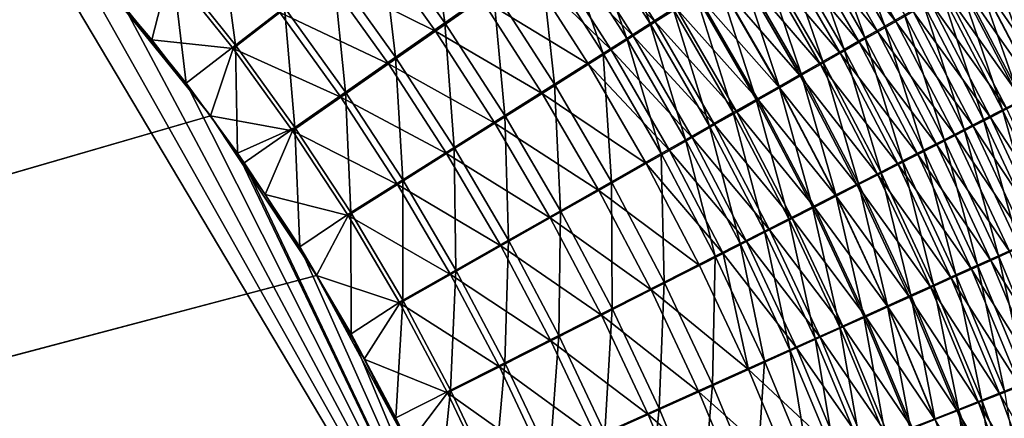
# Model space of a CAD drawing. Header units: metres. Extents: x -900 to 900, y -400 to 400.
# Tile 219 of 253: x 522 to 588, y 152 to 178. Entities that reach past the tile are written whole.
import ezdxf

# ---------------------------------------------------------------- set-up
doc = ezdxf.new("R2010")
doc.units = ezdxf.units.M

msp = doc.modelspace()

# ---------------------------------------------------------------- linework, layer by layer
at = {"layer": 'top'}
for points in [[(518.09021, 190.658234, -490.42038), (62.92001, 35.135952, -500.496002), (526.977783, 181.583008, -490.302704)], [(520.393921, 188.45813, -493.390167), (556.825012, 127.259506, -492.974121), (63.320282, 33.791721, -503.495331)], [(520.393921, 188.45813, -493.390167), (524.934204, 183.812775, -493.330139), (556.825012, 127.259506, -492.974121)], [(550.509766, 177.867004, -490.70929), (546.272827, 183.82225, -490.733002), (549.384216, 186.227661, -489.44519)], [(550.509766, 177.867004, -490.70929), (549.384216, 186.227661, -489.44519), (553.714905, 180.110062, -489.435028)], [(561.359497, 185.470139, -485.156921), (564.109802, 177.814117, -486.147461), (559.878967, 184.430878, -486.133728)], [(561.359497, 185.470139, -485.156921), (565.632568, 178.778564, -485.178894), (564.109802, 177.814117, -486.147461)], [(574.972412, 184.595932, -473.277863), (580.391357, 177.956055, -471.968109), (576.133911, 185.33493, -471.897125)], [(576.687561, 185.79921, -475.428772), (579.67218, 177.645157, -476.890503), (575.428772, 184.997757, -476.830597)], [(576.133911, 185.33493, -471.897125), (580.391357, 177.956055, -471.968109), (581.545959, 178.616196, -470.550934)], [(576.687561, 185.79921, -475.428772), (580.966125, 178.384857, -475.497131), (579.67218, 177.645157, -476.890503)], [(575.428772, 184.997757, -476.830597), (578.3396, 176.883881, -478.234375), (574.131897, 184.172745, -478.182648)], [(575.428772, 184.997757, -476.830597), (579.67218, 177.645157, -476.890503), (578.3396, 176.883881, -478.234375)], [(536.622437, 176.377823, -493.005585), (532.426697, 181.628784, -493.055542), (535.578796, 184.306183, -492.560974)], [(539.875549, 178.884705, -492.516296), (536.622437, 176.377823, -493.005585), (535.578796, 184.306183, -492.560974)], [(559.878967, 184.430878, -486.133728), (562.560852, 176.833588, -487.056854), (558.372681, 183.374115, -487.050873)], [(564.442322, 177.918564, -482.560425), (560.210205, 184.545715, -482.541748), (558.799927, 183.557266, -483.47168)], [(559.878967, 184.430878, -486.133728), (564.109802, 177.814117, -486.147461), (562.560852, 176.833588, -487.056854)], [(565.866211, 178.819595, -481.582794), (560.210205, 184.545715, -482.541748), (564.442322, 177.918564, -482.560425)], [(574.131897, 184.172745, -478.182648), (576.969788, 176.101868, -479.527466), (572.798462, 183.325073, -479.483673)], [(579.197144, 177.273834, -473.340668), (574.972412, 184.595932, -473.277863), (573.773315, 183.833664, -474.612457)], [(574.131897, 184.172745, -478.182648), (578.3396, 176.883881, -478.234375), (576.969788, 176.101868, -479.527466)], [(580.391357, 177.956055, -471.968109), (574.972412, 184.595932, -473.277863), (579.197144, 177.273834, -473.340668)], [(524.934204, 183.812775, -493.330139), (529.259338, 178.941071, -493.274384), (556.825012, 127.259506, -492.974121)], [(546.272827, 183.82225, -490.733002), (547.240295, 175.581207, -491.723663), (543.0979, 181.370483, -491.757843)], [(547.240295, 175.581207, -491.723663), (546.272827, 183.82225, -490.733002), (550.509766, 177.867004, -490.70929)], [(560.987244, 175.837997, -487.906189), (556.842163, 182.300995, -487.90741), (558.372681, 183.374115, -487.050873)], [(562.991882, 177.001282, -483.482544), (558.799927, 183.557266, -483.47168), (557.365051, 182.5522, -484.344788)], [(558.372681, 183.374115, -487.050873), (562.560852, 176.833588, -487.056854), (560.987244, 175.837997, -487.906189)], [(564.442322, 177.918564, -482.560425), (558.799927, 183.557266, -483.47168), (562.991882, 177.001282, -483.482544)], [(577.964783, 176.570313, -474.667267), (573.773315, 183.833664, -474.612457), (572.538025, 183.048981, -475.899689)], [(579.197144, 177.273834, -473.340668), (573.773315, 183.833664, -474.612457), (577.964783, 176.570313, -474.667267)], [(549.875183, 177.314392, -487.827606), (545.665222, 183.233185, -487.852417), (542.640747, 180.901321, -488.828064)], [(549.875183, 177.314392, -487.827606), (552.928223, 179.447769, -486.614502), (545.665222, 183.233185, -487.852417)], [(576.695496, 175.846268, -475.946716), (572.538025, 183.048981, -475.899689), (571.267944, 182.242752, -477.138306)], [(572.798462, 183.325073, -479.483673), (575.564209, 175.299927, -480.768524), (571.429932, 182.455643, -480.732391)], [(577.964783, 176.570313, -474.667267), (572.538025, 183.048981, -475.899689), (576.695496, 175.846268, -475.946716)], [(572.798462, 183.325073, -479.483673), (576.969788, 176.101868, -479.527466), (575.564209, 175.299927, -480.768524)], [(556.842163, 182.300995, -487.90741), (557.772705, 173.805756, -489.42099), (553.714905, 180.110062, -489.435028)], [(561.516479, 176.068695, -484.348328), (557.365051, 182.5522, -484.344788), (555.907166, 181.53154, -485.160217)], [(557.772705, 173.805756, -489.42099), (556.842163, 182.300995, -487.90741), (560.987244, 175.837997, -487.906189)], [(561.516479, 176.068695, -484.348328), (562.991882, 177.001282, -483.482544), (557.365051, 182.5522, -484.344788)], [(569.964294, 181.415833, -478.327148), (575.390808, 175.102478, -477.177826), (571.267944, 182.242752, -477.138306)], [(571.429932, 182.455643, -480.732391), (574.124268, 174.478912, -481.956299), (570.027588, 181.565369, -481.927521)], [(571.267944, 182.242752, -477.138306), (575.390808, 175.102478, -477.177826), (576.695496, 175.846268, -475.946716)], [(571.429932, 182.455643, -480.732391), (575.564209, 175.299927, -480.768524), (574.124268, 174.478912, -481.956299)], [(591.700562, 174.174194, -461.294708), (587.573669, 182.073807, -461.218658), (586.682251, 181.560944, -462.862854)], [(587.839539, 182.325455, -466.184418), (590.915588, 173.859863, -467.903931), (586.806458, 181.731674, -467.840179)], [(591.700562, 174.174194, -461.294708), (590.741699, 178.180908, -459.588043), (587.573669, 182.073807, -461.218658)], [(62.92001, 35.135952, -500.496002), (63.002346, 34.863441, -500.496002), (526.977783, 181.583008, -490.302704)], [(526.977783, 181.583008, -490.302704), (63.002346, 34.863441, -500.496002), (534.963257, 171.708542, -490.202545)], [(526.977783, 181.583008, -490.302704), (531.085754, 176.740479, -490.250458), (532.289368, 181.393188, -490.065796)], [(534.963257, 171.708542, -490.202545), (531.085754, 176.740479, -490.250458), (526.977783, 181.583008, -490.302704)], [(533.353516, 173.861588, -493.223022), (529.259338, 178.941071, -493.274384), (532.426697, 181.628784, -493.055542)], [(536.622437, 176.377823, -493.005585), (533.353516, 173.861588, -493.223022), (532.426697, 181.628784, -493.055542)], [(560.017639, 175.121811, -485.156921), (555.907166, 181.53154, -485.160217), (552.928223, 179.447769, -486.614502)], [(560.017639, 175.121811, -485.156921), (561.516479, 176.068695, -484.348328), (555.907166, 181.53154, -485.160217)], [(570.027588, 181.565369, -481.927521), (572.651489, 173.639633, -483.089539), (568.593018, 180.655167, -483.067841)], [(568.628601, 180.569092, -479.464996), (574.052063, 174.339767, -478.359436), (569.964294, 181.415833, -478.327148)], [(569.964294, 181.415833, -478.327148), (574.052063, 174.339767, -478.359436), (575.390808, 175.102478, -477.177826)], [(570.027588, 181.565369, -481.927521), (574.124268, 174.478912, -481.956299), (572.651489, 173.639633, -483.089539)], [(586.806458, 181.731674, -467.840179), (589.807373, 173.29216, -469.514923), (585.726685, 181.111725, -469.457275)], [(586.682251, 181.560944, -462.862854), (585.743958, 181.021774, -464.474182), (590.784729, 173.704163, -462.933014)], [(590.784729, 173.704163, -462.933014), (591.700562, 174.174194, -461.294708), (586.682251, 181.560944, -462.862854)], [(586.806458, 181.731674, -467.840179), (590.915588, 173.859863, -467.903931), (589.807373, 173.29216, -469.514923)], [(532.289368, 181.393188, -490.065796), (531.085754, 176.740479, -490.250458), (536.472107, 176.152863, -490.015869)], [(536.472107, 176.152863, -490.015869), (539.571106, 178.537125, -489.550049), (532.289368, 181.393188, -490.065796)], [(546.760803, 175.140396, -488.793304), (542.640747, 180.901321, -488.828064), (539.571106, 178.537125, -489.550049)], [(539.875549, 178.884705, -492.516296), (543.0979, 181.370483, -491.757843), (543.922607, 173.264053, -492.47467)], [(546.760803, 175.140396, -488.793304), (549.875183, 177.314392, -487.827606), (542.640747, 180.901321, -488.828064)], [(543.0979, 181.370483, -491.757843), (547.240295, 175.581207, -491.723663), (543.922607, 173.264053, -492.47467)], [(585.726685, 181.111725, -469.457275), (588.652893, 172.701294, -471.085205), (584.60144, 180.466324, -471.033569)], [(589.821106, 173.210205, -464.538452), (585.743958, 181.021774, -464.474182), (584.759949, 180.457031, -466.050629)], [(585.726685, 181.111725, -469.457275), (589.807373, 173.29216, -469.514923), (588.652893, 172.701294, -471.085205)], [(585.743958, 181.021774, -464.474182), (589.821106, 173.210205, -464.538452), (590.784729, 173.704163, -462.933014)], [(554.479065, 171.725586, -490.684692), (550.509766, 177.867004, -490.70929), (553.714905, 180.110062, -489.435028)], [(553.714905, 180.110062, -489.435028), (557.772705, 173.805756, -489.42099), (554.479065, 171.725586, -490.684692)], [(568.593018, 180.655167, -483.067841), (571.147278, 172.782944, -484.167023), (567.127502, 179.725922, -484.152008)], [(568.628601, 180.569092, -479.464996), (567.262146, 179.703384, -480.550598), (572.680603, 173.558899, -479.490295)], [(568.593018, 180.655167, -483.067841), (572.651489, 173.639633, -483.089539), (571.147278, 172.782944, -484.167023)], [(572.680603, 173.558899, -479.490295), (574.052063, 174.339767, -478.359436), (568.628601, 180.569092, -479.464996)], [(584.60144, 180.466324, -471.033569), (587.45343, 172.087936, -472.612762), (583.432129, 179.796219, -472.566986)], [(584.759949, 180.457031, -466.050629), (583.731445, 179.867371, -467.59021), (588.810913, 172.692917, -466.10907)], [(584.60144, 180.466324, -471.033569), (588.652893, 172.701294, -471.085205), (587.45343, 172.087936, -472.612762)], [(588.810913, 172.692917, -466.10907), (589.821106, 173.210205, -464.538452), (584.759949, 180.457031, -466.050629)], [(556.95575, 173.18895, -486.599091), (552.928223, 179.447769, -486.614502), (549.875183, 177.314392, -487.827606)], [(556.95575, 173.18895, -486.599091), (560.017639, 175.121811, -485.156921), (552.928223, 179.447769, -486.614502)], [(567.127502, 179.725922, -484.152008), (569.613159, 171.909668, -485.1875), (565.632568, 178.778564, -485.178894)], [(571.277832, 172.760666, -480.569244), (567.262146, 179.703384, -480.550598), (565.866211, 178.819595, -481.582794)], [(567.127502, 179.725922, -484.152008), (571.147278, 172.782944, -484.167023), (569.613159, 171.909668, -485.1875)], [(567.262146, 179.703384, -480.550598), (571.277832, 172.760666, -480.569244), (572.680603, 173.558899, -479.490295)], [(583.432129, 179.796219, -472.566986), (586.210327, 171.452759, -474.09549), (582.21991, 179.102158, -474.055511)], [(583.731445, 179.867371, -467.59021), (582.659729, 179.25354, -469.090973), (587.755432, 172.152985, -467.642914)], [(583.432129, 179.796219, -472.566986), (587.45343, 172.087936, -472.612762), (586.210327, 171.452759, -474.09549)], [(583.731445, 179.867371, -467.59021), (587.755432, 172.152985, -467.642914), (588.810913, 172.692917, -466.10907)], [(556.825012, 127.259506, -492.974121), (529.259338, 178.941071, -493.274384), (533.353516, 173.861588, -493.223022)], [(540.573792, 170.927414, -492.959686), (536.622437, 176.377823, -493.005585), (539.875549, 178.884705, -492.516296)], [(543.922607, 173.264053, -492.47467), (540.573792, 170.927414, -492.959686), (539.875549, 178.884705, -492.516296)], [(569.845154, 171.945862, -481.595062), (565.866211, 178.819595, -481.582794), (564.442322, 177.918564, -482.560425)], [(569.845154, 171.945862, -481.595062), (571.277832, 172.760666, -480.569244), (565.866211, 178.819595, -481.582794)], [(582.21991, 179.102158, -474.055511), (584.924927, 170.796432, -475.531525), (580.966125, 178.384857, -475.497131)], [(582.659729, 179.25354, -469.090973), (581.545959, 178.616196, -470.550934), (586.655884, 171.591003, -469.138)], [(582.21991, 179.102158, -474.055511), (586.210327, 171.452759, -474.09549), (584.924927, 170.796432, -475.531525)], [(582.659729, 179.25354, -469.090973), (586.655884, 171.591003, -469.138), (587.755432, 172.152985, -467.642914)], [(543.600586, 172.936569, -489.50827), (539.571106, 178.537125, -489.550049), (536.472107, 176.152863, -490.015869)], [(543.600586, 172.936569, -489.50827), (546.760803, 175.140396, -488.793304), (539.571106, 178.537125, -489.550049)], [(565.632568, 178.778564, -485.178894), (568.05072, 171.020721, -486.150055), (564.109802, 177.814117, -486.147461)], [(565.632568, 178.778564, -485.178894), (569.613159, 171.909668, -485.1875), (568.05072, 171.020721, -486.150055)], [(580.966125, 178.384857, -475.497131), (583.598633, 170.11972, -476.919403), (579.67218, 177.645157, -476.890503)], [(580.391357, 177.956055, -471.968109), (585.51355, 171.007645, -470.592407), (581.545959, 178.616196, -470.550934)], [(580.966125, 178.384857, -475.497131), (584.924927, 170.796432, -475.531525), (583.598633, 170.11972, -476.919403)], [(581.545959, 178.616196, -470.550934), (585.51355, 171.007645, -470.592407), (586.655884, 171.591003, -469.138)], [(551.120056, 169.606125, -491.690887), (547.240295, 175.581207, -491.723663), (550.509766, 177.867004, -490.70929)], [(551.120056, 169.606125, -491.690887), (550.509766, 177.867004, -490.70929), (554.479065, 171.725586, -490.684692)], [(564.109802, 177.814117, -486.147461), (566.461609, 170.117065, -487.053833), (562.560852, 176.833588, -487.056854)], [(568.383972, 171.115295, -482.56665), (564.442322, 177.918564, -482.560425), (562.991882, 177.001282, -483.482544)], [(564.109802, 177.814117, -486.147461), (568.05072, 171.020721, -486.150055), (566.461609, 170.117065, -487.053833)], [(569.845154, 171.945862, -481.595062), (564.442322, 177.918564, -482.560425), (568.383972, 171.115295, -482.56665)], [(579.67218, 177.645157, -476.890503), (582.232971, 169.423355, -478.257965), (578.3396, 176.883881, -478.234375)], [(584.32959, 170.403519, -472.00412), (580.391357, 177.956055, -471.968109), (579.197144, 177.273834, -473.340668)], [(579.67218, 177.645157, -476.890503), (583.598633, 170.11972, -476.919403), (582.232971, 169.423355, -478.257965)], [(584.32959, 170.403519, -472.00412), (585.51355, 171.007645, -470.592407), (580.391357, 177.956055, -471.968109)], [(553.818665, 171.210526, -487.802185), (549.875183, 177.314392, -487.827606), (546.760803, 175.140396, -488.793304)], [(553.818665, 171.210526, -487.802185), (556.95575, 173.18895, -486.599091), (549.875183, 177.314392, -487.827606)], [(566.895813, 170.269836, -483.483093), (562.991882, 177.001282, -483.482544), (561.516479, 176.068695, -484.348328)], [(568.383972, 171.115295, -482.56665), (562.991882, 177.001282, -483.482544), (566.895813, 170.269836, -483.483093)], [(578.3396, 176.883881, -478.234375), (580.829346, 168.708099, -479.545898), (576.969788, 176.101868, -479.527466)], [(583.105347, 169.779297, -473.371368), (579.197144, 177.273834, -473.340668), (577.964783, 176.570313, -474.667267)], [(578.3396, 176.883881, -478.234375), (582.232971, 169.423355, -478.257965), (580.829346, 168.708099, -479.545898)], [(584.32959, 170.403519, -472.00412), (579.197144, 177.273834, -473.340668), (583.105347, 169.779297, -473.371368)], [(531.085754, 176.740479, -490.250458), (534.963257, 171.708542, -490.202545), (536.472107, 176.152863, -490.015869)], [(536.754089, 169.235291, -493.181549), (533.353516, 173.861588, -493.223022), (536.622437, 176.377823, -493.005585)], [(540.573792, 170.927414, -492.959686), (536.754089, 169.235291, -493.181549), (536.622437, 176.377823, -493.005585)], [(562.560852, 176.833588, -487.056854), (564.847473, 169.199631, -487.897858), (560.987244, 175.837997, -487.906189)], [(562.560852, 176.833588, -487.056854), (566.461609, 170.117065, -487.053833), (564.847473, 169.199631, -487.897858)], [(581.842163, 169.135681, -474.69278), (577.964783, 176.570313, -474.667267), (576.695496, 175.846268, -475.946716)], [(583.105347, 169.779297, -473.371368), (577.964783, 176.570313, -474.667267), (581.842163, 169.135681, -474.69278)], [(536.472107, 176.152863, -490.015869), (534.963257, 171.708542, -490.202545), (540.410706, 170.714218, -489.970032)], [(540.410706, 170.714218, -489.970032), (543.600586, 172.936569, -489.50827), (536.472107, 176.152863, -490.015869)], [(547.240295, 175.581207, -491.723663), (547.712219, 167.457825, -492.436188), (543.922607, 173.264053, -492.47467)], [(547.712219, 167.457825, -492.436188), (547.240295, 175.581207, -491.723663), (551.120056, 169.606125, -491.690887)], [(561.550659, 167.327148, -489.403351), (557.772705, 173.805756, -489.42099), (560.987244, 175.837997, -487.906189)], [(565.382263, 169.41037, -484.343536), (561.516479, 176.068695, -484.348328), (560.017639, 175.121811, -485.156921)], [(560.987244, 175.837997, -487.906189), (564.847473, 169.199631, -487.897858), (561.550659, 167.327148, -489.403351)], [(565.382263, 169.41037, -484.343536), (566.895813, 170.269836, -483.483093), (561.516479, 176.068695, -484.348328)], [(575.390808, 175.102478, -477.177826), (580.541504, 168.473373, -475.967224), (576.695496, 175.846268, -475.946716)], [(576.969788, 176.101868, -479.527466), (579.389343, 167.974731, -480.782013), (575.564209, 175.299927, -480.768524)], [(576.695496, 175.846268, -475.946716), (580.541504, 168.473373, -475.967224), (581.842163, 169.135681, -474.69278)], [(576.969788, 176.101868, -479.527466), (580.829346, 168.708099, -479.545898), (579.389343, 167.974731, -480.782013)], [(550.619202, 169.194733, -488.760132), (546.760803, 175.140396, -488.793304), (543.600586, 172.936569, -489.50827)], [(550.619202, 169.194733, -488.760132), (553.818665, 171.210526, -487.802185), (546.760803, 175.140396, -488.793304)], [(563.84491, 168.537811, -485.147125), (560.017639, 175.121811, -485.156921), (556.95575, 173.18895, -486.599091)], [(563.84491, 168.537811, -485.147125), (565.382263, 169.41037, -484.343536), (560.017639, 175.121811, -485.156921)], [(574.052063, 174.339767, -478.359436), (579.204712, 167.793106, -477.193512), (575.390808, 175.102478, -477.177826)], [(575.564209, 175.299927, -480.768524), (577.914429, 167.223984, -481.965057), (574.124268, 174.478912, -481.956299)], [(575.390808, 175.102478, -477.177826), (579.204712, 167.793106, -477.193512), (580.541504, 168.473373, -475.967224)], [(575.564209, 175.299927, -480.768524), (579.389343, 167.974731, -480.782013), (577.914429, 167.223984, -481.965057)], [(574.124268, 174.478912, -481.956299), (576.406006, 166.456604, -483.09375), (572.651489, 173.639633, -483.089539)], [(577.833252, 167.095596, -478.370422), (574.052063, 174.339767, -478.359436), (572.680603, 173.558899, -479.490295)], [(577.833252, 167.095596, -478.370422), (579.204712, 167.793106, -477.193512), (574.052063, 174.339767, -478.359436)], [(574.124268, 174.478912, -481.956299), (577.914429, 167.223984, -481.965057), (576.406006, 166.456604, -483.09375)], [(533.353516, 173.861588, -493.223022), (536.754089, 169.235291, -493.181549), (556.825012, 127.259506, -492.974121)], [(557.772705, 173.805756, -489.42099), (558.173462, 165.410782, -490.659393), (554.479065, 171.725586, -490.684692)], [(558.173462, 165.410782, -490.659393), (557.772705, 173.805756, -489.42099), (561.550659, 167.327148, -489.403351)], [(572.651489, 173.639633, -483.089539), (574.865601, 165.67337, -484.16687), (571.147278, 172.782944, -484.167023)], [(572.651489, 173.639633, -483.089539), (576.406006, 166.456604, -483.09375), (574.865601, 165.67337, -484.16687)], [(547.373291, 167.151505, -489.469696), (543.600586, 172.936569, -489.50827), (540.410706, 170.714218, -489.970032)], [(544.272766, 165.291595, -492.917938), (540.573792, 170.927414, -492.959686), (543.922607, 173.264053, -492.47467)], [(547.373291, 167.151505, -489.469696), (550.619202, 169.194733, -488.760132), (543.600586, 172.936569, -489.50827)], [(543.922607, 173.264053, -492.47467), (547.712219, 167.457825, -492.436188), (544.272766, 165.291595, -492.917938)], [(560.704895, 166.756912, -486.580444), (556.95575, 173.18895, -486.599091), (553.818665, 171.210526, -487.802185)], [(560.704895, 166.756912, -486.580444), (563.84491, 168.537811, -485.147125), (556.95575, 173.18895, -486.599091)], [(572.680603, 173.558899, -479.490295), (571.277832, 172.760666, -480.569244), (576.428528, 166.381561, -479.496796)], [(576.428528, 166.381561, -479.496796), (577.833252, 167.095596, -478.370422), (572.680603, 173.558899, -479.490295)], [(571.147278, 172.782944, -484.167023), (573.294739, 164.875046, -485.183258), (569.613159, 171.909668, -485.1875)], [(574.991882, 165.651718, -480.571442), (571.277832, 172.760666, -480.569244), (569.845154, 171.945862, -481.595062)], [(571.147278, 172.782944, -484.167023), (574.865601, 165.67337, -484.16687), (573.294739, 164.875046, -485.183258)], [(571.277832, 172.760666, -480.569244), (574.991882, 165.651718, -480.571442), (576.428528, 166.381561, -479.496796)], [(588.652893, 172.701294, -471.085205), (591.143677, 164.214218, -472.619598), (587.45343, 172.087936, -472.612762)], [(63.002346, 34.863441, -500.496002), (63.077606, 34.589596, -500.496002), (534.963257, 171.708542, -490.202545)], [(534.963257, 171.708542, -490.202545), (63.077606, 34.589596, -500.496002), (542.006714, 161.118149, -490.119659)], [(534.963257, 171.708542, -490.202545), (538.605225, 166.497635, -490.158966), (540.410706, 170.714218, -489.970032)], [(542.006714, 161.118149, -490.119659), (538.605225, 166.497635, -490.158966), (534.963257, 171.708542, -490.202545)], [(554.729858, 163.458435, -491.659668), (551.120056, 169.606125, -491.690887), (554.479065, 171.725586, -490.684692)], [(554.479065, 171.725586, -490.684692), (558.173462, 165.410782, -490.659393), (554.729858, 163.458435, -491.659668)], [(569.613159, 171.909668, -485.1875), (571.695068, 164.062469, -486.141968), (568.05072, 171.020721, -486.150055)], [(573.524841, 164.906784, -481.59317), (569.845154, 171.945862, -481.595062), (568.383972, 171.115295, -482.56665)], [(569.613159, 171.909668, -485.1875), (573.294739, 164.875046, -485.183258), (571.695068, 164.062469, -486.141968)], [(573.524841, 164.906784, -481.59317), (574.991882, 165.651718, -480.571442), (569.845154, 171.945862, -481.595062)], [(587.45343, 172.087936, -472.612762), (589.872437, 163.639221, -474.099609), (586.210327, 171.452759, -474.09549)], [(587.755432, 172.152985, -467.642914), (586.655884, 171.591003, -469.138), (591.446533, 164.272354, -467.652924)], [(587.45343, 172.087936, -472.612762), (591.143677, 164.214218, -472.619598), (589.872437, 163.639221, -474.099609)], [(557.488342, 164.934265, -487.776306), (553.818665, 171.210526, -487.802185), (550.619202, 169.194733, -488.760132)], [(557.488342, 164.934265, -487.776306), (560.704895, 166.756912, -486.580444), (553.818665, 171.210526, -487.802185)], [(568.05072, 171.020721, -486.150055), (570.068298, 163.236481, -487.042114), (566.461609, 170.117065, -487.053833)], [(572.028748, 164.147507, -482.560883), (568.383972, 171.115295, -482.56665), (566.895813, 170.269836, -483.483093)], [(568.05072, 171.020721, -486.150055), (571.695068, 164.062469, -486.141968), (570.068298, 163.236481, -487.042114)], [(573.524841, 164.906784, -481.59317), (568.383972, 171.115295, -482.56665), (572.028748, 164.147507, -482.560883)], [(589.153503, 163.235413, -470.597107), (585.51355, 171.007645, -470.592407), (584.32959, 170.403519, -472.00412)], [(586.210327, 171.452759, -474.09549), (588.558044, 163.045135, -475.532959), (584.924927, 170.796432, -475.531525)], [(585.51355, 171.007645, -470.592407), (590.321838, 163.76355, -469.145325), (586.655884, 171.591003, -469.138)], [(585.51355, 171.007645, -470.592407), (589.153503, 163.235413, -470.597107), (590.321838, 163.76355, -469.145325)], [(586.210327, 171.452759, -474.09549), (589.872437, 163.639221, -474.099609), (588.558044, 163.045135, -475.532959)], [(586.655884, 171.591003, -469.138), (590.321838, 163.76355, -469.145325), (591.446533, 164.272354, -467.652924)], [(540.573792, 170.927414, -492.959686), (537.210266, 168.582886, -493.176056), (536.754089, 169.235291, -493.181549)], [(540.887451, 163.010437, -493.132782), (537.210266, 168.582886, -493.176056), (540.573792, 170.927414, -492.959686)], [(540.410706, 170.714218, -489.970032), (538.605225, 166.497635, -490.158966), (544.097229, 165.091232, -489.928375)], [(544.097229, 165.091232, -489.928375), (547.373291, 167.151505, -489.469696), (540.410706, 170.714218, -489.970032)], [(544.272766, 165.291595, -492.917938), (540.887451, 163.010437, -493.132782), (540.573792, 170.927414, -492.959686)], [(587.942749, 162.688538, -472.006256), (584.32959, 170.403519, -472.00412), (583.105347, 169.779297, -473.371368)], [(584.924927, 170.796432, -475.531525), (587.201965, 162.432602, -476.918274), (583.598633, 170.11972, -476.919403)], [(587.942749, 162.688538, -472.006256), (589.153503, 163.235413, -470.597107), (584.32959, 170.403519, -472.00412)], [(584.924927, 170.796432, -475.531525), (588.558044, 163.045135, -475.532959), (587.201965, 162.432602, -476.918274)], [(566.461609, 170.117065, -487.053833), (568.416016, 162.397949, -487.882782), (564.847473, 169.199631, -487.897858)], [(570.505249, 163.374664, -483.473663), (566.895813, 170.269836, -483.483093), (565.382263, 169.41037, -484.343536)], [(566.461609, 170.117065, -487.053833), (570.068298, 163.236481, -487.042114), (568.416016, 162.397949, -487.882782)], [(572.028748, 164.147507, -482.560883), (566.895813, 170.269836, -483.483093), (570.505249, 163.374664, -483.473663)], [(586.690979, 162.123489, -473.371002), (583.105347, 169.779297, -473.371368), (581.842163, 169.135681, -474.69278)], [(583.598633, 170.11972, -476.919403), (585.805847, 161.802338, -478.254303), (582.232971, 169.423355, -478.257965)], [(587.942749, 162.688538, -472.006256), (583.105347, 169.779297, -473.371368), (586.690979, 162.123489, -473.371002)], [(583.598633, 170.11972, -476.919403), (587.201965, 162.432602, -476.918274), (585.805847, 161.802338, -478.254303)], [(536.754089, 169.235291, -493.181549), (537.210266, 168.582886, -493.176056), (556.825012, 127.259506, -492.974121)], [(554.208557, 163.077408, -488.728668), (550.619202, 169.194733, -488.760132), (547.373291, 167.151505, -489.469696)], [(551.236633, 161.47966, -492.400848), (547.712219, 167.457825, -492.436188), (551.120056, 169.606125, -491.690887)], [(554.208557, 163.077408, -488.728668), (557.488342, 164.934265, -487.776306), (550.619202, 169.194733, -488.760132)], [(551.236633, 161.47966, -492.400848), (551.120056, 169.606125, -491.690887), (554.729858, 163.458435, -491.659668)], [(564.847473, 169.199631, -487.897858), (565.041748, 160.686646, -489.382324), (561.550659, 167.327148, -489.403351)], [(568.955872, 162.589081, -484.330688), (565.382263, 169.41037, -484.343536), (563.84491, 168.537811, -485.147125)], [(564.847473, 169.199631, -487.897858), (568.416016, 162.397949, -487.882782), (565.041748, 160.686646, -489.382324)], [(568.955872, 162.589081, -484.330688), (570.505249, 163.374664, -483.473663), (565.382263, 169.41037, -484.343536)], [(580.541504, 168.473373, -475.967224), (585.399597, 161.540939, -474.690002), (581.842163, 169.135681, -474.69278)], [(582.232971, 169.423355, -478.257965), (584.371033, 161.155014, -479.539856), (580.829346, 168.708099, -479.545898)], [(581.842163, 169.135681, -474.69278), (585.399597, 161.540939, -474.690002), (586.690979, 162.123489, -473.371002)], [(582.232971, 169.423355, -478.257965), (585.805847, 161.802338, -478.254303), (584.371033, 161.155014, -479.539856)], [(556.825012, 127.259506, -492.974121), (537.210266, 168.582886, -493.176056), (540.887451, 163.010437, -493.132782)], [(567.382263, 161.791565, -485.131104), (563.84491, 168.537811, -485.147125), (560.704895, 166.756912, -486.580444)], [(567.382263, 161.791565, -485.131104), (568.955872, 162.589081, -484.330688), (563.84491, 168.537811, -485.147125)], [(579.204712, 167.793106, -477.193512), (584.069946, 160.941498, -475.962097), (580.541504, 168.473373, -475.967224)], [(580.829346, 168.708099, -479.545898), (582.89917, 160.491318, -480.773651), (579.389343, 167.974731, -480.782013)], [(580.541504, 168.473373, -475.967224), (584.069946, 160.941498, -475.962097), (585.399597, 161.540939, -474.690002)], [(580.829346, 168.708099, -479.545898), (584.371033, 161.155014, -479.539856), (582.89917, 160.491318, -480.773651)], [(582.703552, 160.325836, -477.186096), (579.204712, 167.793106, -477.193512), (577.833252, 167.095596, -478.370422)], [(579.389343, 167.974731, -480.782013), (581.391724, 159.81192, -481.954468), (577.914429, 167.223984, -481.965057)], [(582.703552, 160.325836, -477.186096), (584.069946, 160.941498, -475.962097), (579.204712, 167.793106, -477.193512)], [(579.389343, 167.974731, -480.782013), (582.89917, 160.491318, -480.773651), (581.391724, 159.81192, -481.954468)], [(550.88147, 161.195419, -489.434326), (547.373291, 167.151505, -489.469696), (544.097229, 165.091232, -489.928375)], [(547.712219, 167.457825, -492.436188), (547.711365, 159.484451, -492.880371), (544.272766, 165.291595, -492.917938)], [(550.88147, 161.195419, -489.434326), (554.208557, 163.077408, -488.728668), (547.373291, 167.151505, -489.469696)], [(547.711365, 159.484451, -492.880371), (547.712219, 167.457825, -492.436188), (551.236633, 161.47966, -492.400848)], [(561.585754, 158.935364, -490.633514), (558.173462, 165.410782, -490.659393), (561.550659, 167.327148, -489.403351)], [(561.550659, 167.327148, -489.403351), (565.041748, 160.686646, -489.382324), (561.585754, 158.935364, -490.633514)], [(577.914429, 167.223984, -481.965057), (579.850159, 159.117508, -483.081055), (576.406006, 166.456604, -483.09375)], [(581.301758, 159.69458, -478.36084), (577.833252, 167.095596, -478.370422), (576.428528, 166.381561, -479.496796)], [(581.301758, 159.69458, -478.36084), (582.703552, 160.325836, -477.186096), (577.833252, 167.095596, -478.370422)], [(577.914429, 167.223984, -481.965057), (581.391724, 159.81192, -481.954468), (579.850159, 159.117508, -483.081055)], [(538.605225, 166.497635, -490.158966), (542.006714, 161.118149, -490.119659), (544.097229, 165.091232, -489.928375)], [(564.168701, 160.163956, -486.558838), (560.704895, 166.756912, -486.580444), (557.488342, 164.934265, -487.776306)], [(564.168701, 160.163956, -486.558838), (567.382263, 161.791565, -485.131104), (560.704895, 166.756912, -486.580444)], [(576.406006, 166.456604, -483.09375), (578.276001, 158.408752, -484.152191), (574.865601, 165.67337, -484.16687)], [(576.406006, 166.456604, -483.09375), (579.850159, 159.117508, -483.081055), (578.276001, 158.408752, -484.152191)], [(576.428528, 166.381561, -479.496796), (574.991882, 165.651718, -480.571442), (579.86615, 159.048416, -479.485138)], [(579.86615, 159.048416, -479.485138), (581.301758, 159.69458, -478.36084), (576.428528, 166.381561, -479.496796)], [(544.293823, 157.267899, -493.094208), (540.887451, 163.010437, -493.132782), (544.272766, 165.291595, -492.917938)], [(544.097229, 165.091232, -489.928375), (542.006714, 161.118149, -490.119659), (547.523926, 159.297791, -489.890869)], [(547.523926, 159.297791, -489.890869), (550.88147, 161.195419, -489.434326), (544.097229, 165.091232, -489.928375)], [(547.711365, 159.484451, -492.880371), (544.293823, 157.267899, -493.094208), (544.272766, 165.291595, -492.917938)], [(558.173462, 165.410782, -490.659393), (558.062195, 157.151306, -491.630127), (554.729858, 163.458435, -491.659668)], [(558.062195, 157.151306, -491.630127), (558.173462, 165.410782, -490.659393), (561.585754, 158.935364, -490.633514)], [(574.865601, 165.67337, -484.16687), (576.670837, 157.686371, -485.166687), (573.294739, 164.875046, -485.183258)], [(578.39801, 158.38797, -480.5578), (574.991882, 165.651718, -480.571442), (573.524841, 164.906784, -481.59317)], [(574.865601, 165.67337, -484.16687), (578.276001, 158.408752, -484.152191), (576.670837, 157.686371, -485.166687)], [(574.991882, 165.651718, -480.571442), (578.39801, 158.38797, -480.5578), (579.86615, 159.048416, -479.485138)], [(560.877258, 158.498322, -487.750092), (557.488342, 164.934265, -487.776306), (554.208557, 163.077408, -488.728668)], [(560.877258, 158.498322, -487.750092), (564.168701, 160.163956, -486.558838), (557.488342, 164.934265, -487.776306)], [(573.294739, 164.875046, -485.183258), (575.036316, 156.951111, -486.123627), (571.695068, 164.062469, -486.141968)], [(576.898926, 157.713882, -481.577667), (573.524841, 164.906784, -481.59317), (572.028748, 164.147507, -482.560883)], [(573.294739, 164.875046, -485.183258), (576.670837, 157.686371, -485.166687), (575.036316, 156.951111, -486.123627)], [(576.898926, 157.713882, -481.577667), (578.39801, 158.38797, -480.5578), (573.524841, 164.906784, -481.59317)], [(571.695068, 164.062469, -486.141968), (573.374207, 156.203735, -487.022125), (570.068298, 163.236481, -487.042114)], [(575.370239, 157.026825, -482.54361), (572.028748, 164.147507, -482.560883), (570.505249, 163.374664, -483.473663)], [(571.695068, 164.062469, -486.141968), (575.036316, 156.951111, -486.123627), (573.374207, 156.203735, -487.022125)], [(576.898926, 157.713882, -481.577667), (572.028748, 164.147507, -482.560883), (575.370239, 157.026825, -482.54361)], [(554.48822, 155.343185, -492.368805), (551.236633, 161.47966, -492.400848), (554.729858, 163.458435, -491.659668)], [(554.729858, 163.458435, -491.659668), (558.062195, 157.151306, -491.630127), (554.48822, 155.343185, -492.368805)], [(570.068298, 163.236481, -487.042114), (571.686096, 155.445023, -487.861267), (568.416016, 162.397949, -487.882782)], [(573.813599, 156.32753, -483.454742), (570.505249, 163.374664, -483.473663), (568.955872, 162.589081, -484.330688)], [(570.068298, 163.236481, -487.042114), (573.374207, 156.203735, -487.022125), (571.686096, 155.445023, -487.861267)], [(575.370239, 157.026825, -482.54361), (570.505249, 163.374664, -483.473663), (573.813599, 156.32753, -483.454742)], [(540.887451, 163.010437, -493.132782), (544.293823, 157.267899, -493.094208), (556.825012, 127.259506, -492.974121)], [(557.521423, 156.801529, -488.698975), (554.208557, 163.077408, -488.728668), (550.88147, 161.195419, -489.434326)], [(557.521423, 156.801529, -488.698975), (560.877258, 158.498322, -487.750092), (554.208557, 163.077408, -488.728668)], [(567.382263, 161.791565, -485.131104), (570.623047, 154.895096, -485.109222), (568.955872, 162.589081, -484.330688)], [(570.623047, 154.895096, -485.109222), (573.813599, 156.32753, -483.454742), (568.955872, 162.589081, -484.330688)], [(591.225037, 154.822296, -471.975616), (587.942749, 162.688538, -472.006256), (586.690979, 162.123489, -473.371002)], [(588.558044, 163.045135, -475.532959), (590.476318, 154.595032, -476.888062), (587.201965, 162.432602, -476.918274)], [(568.416016, 162.397949, -487.882782), (568.238953, 153.896637, -489.358154), (565.041748, 160.686646, -489.382324)], [(568.416016, 162.397949, -487.882782), (571.686096, 155.445023, -487.861267), (568.238953, 153.896637, -489.358154)], [(585.399597, 161.540939, -474.690002), (589.948242, 154.317596, -473.340607), (586.690979, 162.123489, -473.371002)], [(587.201965, 162.432602, -476.918274), (589.052246, 154.032059, -478.224365), (585.805847, 161.802338, -478.254303)], [(586.690979, 162.123489, -473.371002), (589.948242, 154.317596, -473.340607), (591.225037, 154.822296, -471.975616)], [(587.201965, 162.432602, -476.918274), (590.476318, 154.595032, -476.888062), (589.052246, 154.032059, -478.224365)], [(554.117615, 155.081833, -489.402283), (550.88147, 161.195419, -489.434326), (547.523926, 159.297791, -489.890869)], [(550.881714, 153.52005, -492.846985), (547.711365, 159.484451, -492.880371), (551.236633, 161.47966, -492.400848)], [(554.117615, 155.081833, -489.402283), (557.521423, 156.801529, -488.698975), (550.88147, 161.195419, -489.434326)], [(550.881714, 153.52005, -492.846985), (551.236633, 161.47966, -492.400848), (554.48822, 155.343185, -492.368805)], [(570.623047, 154.895096, -485.109222), (567.382263, 161.791565, -485.131104), (564.168701, 160.163956, -486.558838)], [(584.069946, 160.941498, -475.962097), (588.631042, 153.797256, -474.659851), (585.399597, 161.540939, -474.690002)], [(585.805847, 161.802338, -478.254303), (587.588806, 153.453842, -479.510132), (584.371033, 161.155014, -479.539856)], [(585.399597, 161.540939, -474.690002), (588.631042, 153.797256, -474.659851), (589.948242, 154.317596, -473.340607)], [(585.805847, 161.802338, -478.254303), (589.052246, 154.032059, -478.224365), (587.588806, 153.453842, -479.510132)], [(63.077606, 34.589596, -500.496002), (63.14592, 34.314438, -500.496002), (542.006714, 161.118149, -490.119659)], [(542.006714, 161.118149, -490.119659), (63.14592, 34.314438, -500.496002), (548.068054, 149.895493, -490.053741)], [(542.006714, 161.118149, -490.119659), (545.162659, 155.580505, -490.084595), (547.523926, 159.297791, -489.890869)], [(548.068054, 149.895493, -490.053741), (545.162659, 155.580505, -490.084595), (542.006714, 161.118149, -490.119659)], [(565.041748, 160.686646, -489.382324), (564.708679, 152.312119, -490.607239), (561.585754, 158.935364, -490.633514)], [(565.041748, 160.686646, -489.382324), (568.238953, 153.896637, -489.358154), (564.708679, 152.312119, -490.607239)], [(587.274841, 153.261826, -475.93219), (584.069946, 160.941498, -475.962097), (582.703552, 160.325836, -477.186096)], [(584.371033, 161.155014, -479.539856), (586.087463, 152.860977, -480.744171), (582.89917, 160.491318, -480.773651)], [(587.274841, 153.261826, -475.93219), (588.631042, 153.797256, -474.659851), (584.069946, 160.941498, -475.962097)], [(584.371033, 161.155014, -479.539856), (587.588806, 153.453842, -479.510132), (586.087463, 152.860977, -480.744171)], [(567.340149, 153.422424, -486.534424), (564.168701, 160.163956, -486.558838), (560.877258, 158.498322, -487.750092)], [(567.340149, 153.422424, -486.534424), (570.623047, 154.895096, -485.109222), (564.168701, 160.163956, -486.558838)], [(585.881226, 152.711884, -477.156464), (582.703552, 160.325836, -477.186096), (581.301758, 159.69458, -478.36084)], [(582.89917, 160.491318, -480.773651), (584.549927, 152.254074, -481.925262), (581.391724, 159.81192, -481.954468)], [(585.881226, 152.711884, -477.156464), (587.274841, 153.261826, -475.93219), (582.703552, 160.325836, -477.186096)], [(582.89917, 160.491318, -480.773651), (586.087463, 152.860977, -480.744171), (584.549927, 152.254074, -481.925262)], [(547.262329, 151.688629, -493.062073), (544.293823, 157.267899, -493.094208), (547.711365, 159.484451, -492.880371)], [(547.523926, 159.297791, -489.890869), (545.162659, 155.580505, -490.084595), (550.682861, 153.347855, -489.857574)], [(550.881714, 153.52005, -492.846985), (547.262329, 151.688629, -493.062073), (547.711365, 159.484451, -492.880371)], [(550.682861, 153.347855, -489.857574), (554.117615, 155.081833, -489.402283), (547.523926, 159.297791, -489.890869)], [(581.391724, 159.81192, -481.954468), (582.9776, 151.633759, -483.052094), (579.850159, 159.117508, -483.081055)], [(584.451538, 152.14801, -478.331451), (581.301758, 159.69458, -478.36084), (579.86615, 159.048416, -479.485138)], [(584.451538, 152.14801, -478.331451), (585.881226, 152.711884, -477.156464), (581.301758, 159.69458, -478.36084)], [(581.391724, 159.81192, -481.954468), (584.549927, 152.254074, -481.925262), (582.9776, 151.633759, -483.052094)], [(561.109558, 150.697968, -491.602295), (558.062195, 157.151306, -491.630127), (561.585754, 158.935364, -490.633514)], [(561.585754, 158.935364, -490.633514), (564.708679, 152.312119, -490.607239), (561.109558, 150.697968, -491.602295)], [(579.850159, 159.117508, -483.081055), (581.37207, 151.000626, -484.123505), (578.276001, 158.408752, -484.152191)], [(579.86615, 159.048416, -479.485138), (578.39801, 158.38797, -480.5578), (582.987244, 151.570801, -479.456024)], [(579.850159, 159.117508, -483.081055), (582.9776, 151.633759, -483.052094), (581.37207, 151.000626, -484.123505)], [(582.987244, 151.570801, -479.456024), (584.451538, 152.14801, -478.331451), (579.86615, 159.048416, -479.485138)], [(563.978088, 151.915405, -487.723755), (560.877258, 158.498322, -487.750092), (557.521423, 156.801529, -488.698975)], [(563.978088, 151.915405, -487.723755), (567.340149, 153.422424, -486.534424), (560.877258, 158.498322, -487.750092)], [(578.276001, 158.408752, -484.152191), (579.734924, 150.355286, -485.138275), (576.670837, 157.686371, -485.166687)], [(581.489929, 150.980804, -480.528961), (578.39801, 158.38797, -480.5578), (576.898926, 157.713882, -481.577667)], [(578.276001, 158.408752, -484.152191), (581.37207, 151.000626, -484.123505), (579.734924, 150.355286, -485.138275)], [(578.39801, 158.38797, -480.5578), (581.489929, 150.980804, -480.528961), (582.987244, 151.570801, -479.456024)], [(544.293823, 157.267899, -493.094208), (547.262329, 151.688629, -493.062073), (556.825012, 127.259506, -492.974121)], [(576.670837, 157.686371, -485.166687), (578.067871, 149.698425, -486.095459), (575.036316, 156.951111, -486.123627)], [(579.960999, 150.378632, -481.549103), (576.898926, 157.713882, -481.577667), (575.370239, 157.026825, -482.54361)], [(576.670837, 157.686371, -485.166687), (579.734924, 150.355286, -485.138275), (578.067871, 149.698425, -486.095459)], [(579.960999, 150.378632, -481.549103), (581.489929, 150.980804, -480.528961), (576.898926, 157.713882, -481.577667)], [(560.550476, 150.380188, -488.671173), (557.521423, 156.801529, -488.698975), (554.117615, 155.081833, -489.402283)], [(558.062195, 157.151306, -491.630127), (557.459167, 149.062012, -492.340027), (554.48822, 155.343185, -492.368805)], [(557.459167, 149.062012, -492.340027), (558.062195, 157.151306, -491.630127), (561.109558, 150.697968, -491.602295)], [(560.550476, 150.380188, -488.671173), (563.978088, 151.915405, -487.723755), (557.521423, 156.801529, -488.698975)], [(575.036316, 156.951111, -486.123627), (576.372681, 149.030746, -486.994232), (573.374207, 156.203735, -487.022125)], [(578.401917, 149.764862, -482.515289), (575.370239, 157.026825, -482.54361), (573.813599, 156.32753, -483.454742)], [(575.036316, 156.951111, -486.123627), (578.067871, 149.698425, -486.095459), (576.372681, 149.030746, -486.994232)], [(579.960999, 150.378632, -481.549103), (575.370239, 157.026825, -482.54361), (578.401917, 149.764862, -482.515289)], [(576.814392, 149.140121, -483.426697), (573.813599, 156.32753, -483.454742), (570.623047, 154.895096, -485.109222)], [(573.374207, 156.203735, -487.022125), (574.651001, 148.352905, -487.833679), (571.686096, 155.445023, -487.861267)], [(573.374207, 156.203735, -487.022125), (576.372681, 149.030746, -486.994232), (574.651001, 148.352905, -487.833679)], [(573.813599, 156.32753, -483.454742), (576.814392, 149.140121, -483.426697), (578.401917, 149.764862, -482.515289)], [(545.162659, 155.580505, -490.084595), (548.068054, 149.895493, -490.053741), (550.682861, 153.347855, -489.857574)], [(553.775757, 147.41246, -492.817841), (550.881714, 153.52005, -492.846985), (554.48822, 155.343185, -492.368805)], [(554.48822, 155.343185, -492.368805), (557.459167, 149.062012, -492.340027), (553.775757, 147.41246, -492.817841)], [(571.686096, 155.445023, -487.861267), (571.135376, 146.969543, -489.331085), (568.238953, 153.896637, -489.358154)], [(571.686096, 155.445023, -487.861267), (574.651001, 148.352905, -487.833679), (571.135376, 146.969543, -489.331085)], [(557.074097, 148.824234, -489.373566), (554.117615, 155.081833, -489.402283), (550.682861, 153.347855, -489.857574)], [(557.074097, 148.824234, -489.373566), (560.550476, 150.380188, -488.671173), (554.117615, 155.081833, -489.402283)], [(573.560425, 147.860397, -485.081726), (570.623047, 154.895096, -485.109222), (567.340149, 153.422424, -486.534424)], [(573.560425, 147.860397, -485.081726), (576.814392, 149.140121, -483.426697), (570.623047, 154.895096, -485.109222)], [(550.079224, 145.752563, -493.033142), (547.262329, 151.688629, -493.062073), (550.881714, 153.52005, -492.846985)], [(550.682861, 153.347855, -489.857574), (548.068054, 149.895493, -490.053741), (553.566162, 147.255356, -489.828522)], [(553.775757, 147.41246, -492.817841), (550.079224, 145.752563, -493.033142), (550.881714, 153.52005, -492.846985)], [(553.566162, 147.255356, -489.828522), (557.074097, 148.824234, -489.373566), (550.682861, 153.347855, -489.857574)], [(570.212463, 146.544693, -486.507507), (567.340149, 153.422424, -486.534424), (563.978088, 151.915405, -487.723755)], [(568.238953, 153.896637, -489.358154), (567.534973, 145.553833, -490.58075), (564.708679, 152.312119, -490.607239)], [(570.212463, 146.544693, -486.507507), (573.560425, 147.860397, -485.081726), (567.340149, 153.422424, -486.534424)], [(568.238953, 153.896637, -489.358154), (571.135376, 146.969543, -489.331085), (567.534973, 145.553833, -490.58075)], [(587.588806, 153.453842, -479.510132), (588.948364, 145.09552, -480.694305), (586.087463, 152.860977, -480.744171)], [(591.530762, 145.916397, -474.60318), (588.631042, 153.797256, -474.659851), (587.274841, 153.261826, -475.93219)], [(588.731873, 144.963013, -477.105286), (585.881226, 152.711884, -477.156464), (584.451538, 152.14801, -478.331451)], [(586.087463, 152.860977, -480.744171), (587.383057, 144.562332, -481.878052), (584.549927, 152.254074, -481.925262)], [(590.150452, 145.446091, -475.878326), (587.274841, 153.261826, -475.93219), (585.881226, 152.711884, -477.156464)], [(588.731873, 144.963013, -477.105286), (590.150452, 145.446091, -475.878326), (585.881226, 152.711884, -477.156464)], [(586.087463, 152.860977, -480.744171), (588.948364, 145.09552, -480.694305), (587.383057, 144.562332, -481.878052)], [(590.150452, 145.446091, -475.878326), (591.530762, 145.916397, -474.60318), (587.274841, 153.261826, -475.93219)], [(564.708679, 152.312119, -490.607239), (563.864502, 144.111572, -491.576355), (561.109558, 150.697968, -491.602295)], [(564.708679, 152.312119, -490.607239), (567.534973, 145.553833, -490.58075), (563.864502, 144.111572, -491.576355)], [(584.549927, 152.254074, -481.925262), (585.782288, 144.017288, -483.007446), (582.9776, 151.633759, -483.052094)], [(587.27655, 144.467667, -478.282928), (584.451538, 152.14801, -478.331451), (582.987244, 151.570801, -479.456024)], [(587.27655, 144.467667, -478.282928), (588.731873, 144.963013, -477.105286), (584.451538, 152.14801, -478.331451)], [(584.549927, 152.254074, -481.925262), (587.383057, 144.562332, -481.878052), (585.782288, 144.017288, -483.007446)], [(556.825012, 127.259506, -492.974121), (547.262329, 151.688629, -493.062073), (550.079224, 145.752563, -493.033142)], [(566.783813, 145.198212, -487.697388), (563.978088, 151.915405, -487.723755), (560.550476, 150.380188, -488.671173)], [(566.783813, 145.198212, -487.697388), (570.212463, 146.544693, -486.507507), (563.978088, 151.915405, -487.723755)]]:
    msp.add_3dface(points, dxfattribs=at)

doc.saveas('drawing.dxf')
